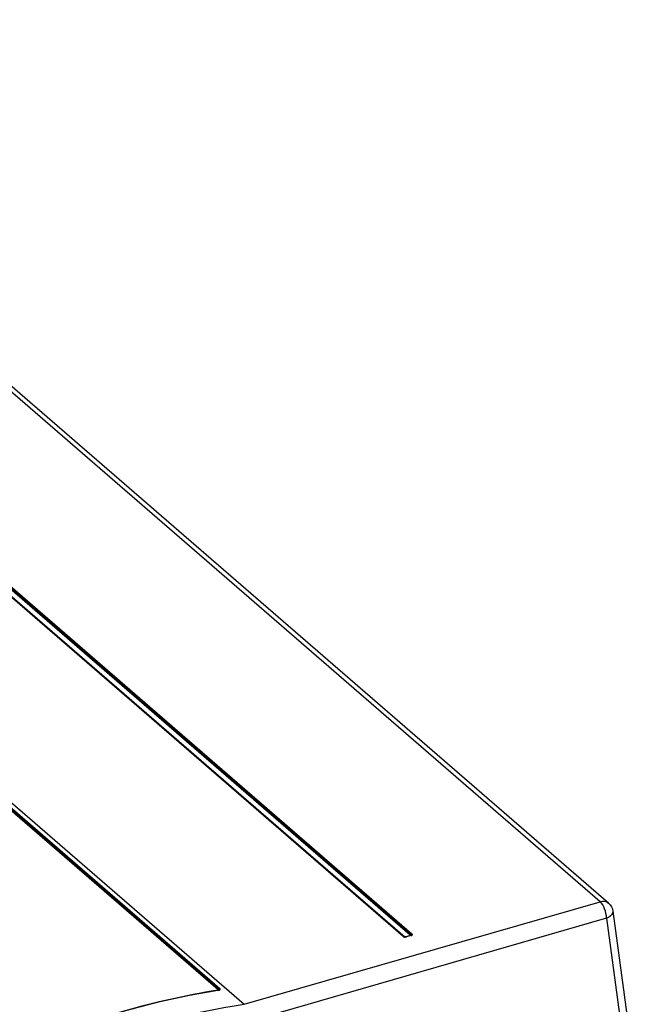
# Model space of a CAD drawing. Header units: inches. Extents: x 0 to 117, y 0 to 83.
# Tile 66 of 67: x 103.3 to 107.13, y 25.39 to 31.37. Entities that reach past the tile are written whole.
import ezdxf

# ---------------------------------------------------------------- set-up
doc = ezdxf.new("R2010")
doc.units = ezdxf.units.IN
doc.header["$LTSCALE"] = 6.431102
doc.header["$MEASUREMENT"] = 0
doc.layers.get('0').update_dxf_attribs({"linetype": 'CONTINUOUS'})

msp = doc.modelspace()

# ---------------------------------------------------------------- linework, layer by layer
at = {"color": 7, "linetype": 'CONTINUOUS'}
for p, q in [((106.8259, 26.0123), (100.6349, 31.3739)), ((106.8775, 26.0036), (100.6865, 31.3652)), ((98.9942, 30.2994), (104.6648, 25.3884)), ((105.6734, 25.8091), (101.4707, 29.4487)), ((105.6789, 25.8134), (101.4762, 29.453)), ((101.481, 29.4567), (105.6836, 25.8171)), ((105.6291, 25.8014), (101.4264, 29.441)), ((105.6336, 25.8006), (101.4309, 29.4402)), ((101.4366, 29.4388), (105.6393, 25.7992)), ((104.5054, 25.4771), (100.3069, 29.1131)), ((104.511, 25.4806), (100.3125, 29.1166)), ((100.3182, 29.1201), (104.5167, 25.4841)), ((104.6648, 25.3884), (106.8259, 26.0123)), ((106.9039, 25.9548), (107.1252, 24.3337)), ((106.8653, 25.9112), (104.6995, 25.286)), ((106.8653, 25.9112), (107.0856, 24.2975)), ((105.639, 25.7988), (105.6398, 25.7992)), ((105.676, 25.807), (105.6447, 25.7985)), ((105.6779, 25.8064), (105.6506, 25.7985)), ((105.6832, 25.8144), (105.6817, 25.8147)), ((104.5056, 25.4746), (104.5037, 25.4743)), ((104.5083, 25.4751), (104.5056, 25.4746)), ((104.5104, 25.4743), (104.5085, 25.474)), ((104.5107, 25.4789), (104.5097, 25.4792)), ((104.5113, 25.476), (104.5114, 25.476)), ((104.5113, 25.476), (104.5114, 25.476)), ((104.5179, 25.4827), (104.5167, 25.4841))]:
    msp.add_line(p, q, dxfattribs=at)
for points in [[(105.6291, 25.8014), (105.6297, 25.8015), (105.6303, 25.8016), (105.6309, 25.8016), (105.6315, 25.8016), (105.632, 25.8015), (105.6325, 25.8013), (105.633, 25.801), (105.6335, 25.8007), (105.6336, 25.8006)], [(105.6375, 25.799), (105.6379, 25.799), (105.6386, 25.7991), (105.6393, 25.7992)], [(105.641, 25.7984), (105.6408, 25.7985), (105.6403, 25.7987), (105.6398, 25.7989), (105.6393, 25.7992)], [(105.6487, 25.7992), (105.6489, 25.7992), (105.6492, 25.7992), (105.6495, 25.7991), (105.6499, 25.799), (105.6502, 25.7988), (105.6506, 25.7985)], [(105.6734, 25.8091), (105.6741, 25.8093), (105.6748, 25.8096), (105.6755, 25.81), (105.6761, 25.8104), (105.6767, 25.8109), (105.6773, 25.8115), (105.6779, 25.812), (105.6784, 25.8127), (105.6792, 25.814)], [(105.6792, 25.8086), (105.6791, 25.8085), (105.679, 25.8084), (105.6788, 25.8083), (105.6785, 25.8081), (105.6782, 25.8079), (105.6777, 25.8077), (105.6772, 25.8074), (105.6766, 25.8072), (105.676, 25.807)], [(105.6779, 25.8064), (105.6775, 25.8067), (105.6772, 25.8069), (105.6768, 25.807), (105.6765, 25.8071), (105.6762, 25.8071), (105.676, 25.807)], [(105.6792, 25.814), (105.6797, 25.8145), (105.6802, 25.815), (105.6807, 25.8155), (105.6812, 25.8159), (105.6818, 25.8163), (105.6824, 25.8167), (105.683, 25.8169), (105.6836, 25.8171)], [(104.5037, 25.4744), (104.5043, 25.4745), (104.5049, 25.4747), (104.5053, 25.4749), (104.5057, 25.4752), (104.506, 25.4756), (104.5061, 25.476), (104.506, 25.4763), (104.5058, 25.4767), (104.5054, 25.4771)], [(104.5115, 25.4812), (104.5105, 25.48), (104.51, 25.4794), (104.5094, 25.4789), (104.5088, 25.4785), (104.5081, 25.4781), (104.5075, 25.4777), (104.5068, 25.4775), (104.5061, 25.4773), (104.5054, 25.4771)], [(104.5113, 25.476), (104.5112, 25.4759), (104.5107, 25.4757), (104.5098, 25.4754), (104.5086, 25.4751), (104.5083, 25.4751)], [(104.5083, 25.4751), (104.5085, 25.4751), (104.5088, 25.4751), (104.5092, 25.475), (104.5096, 25.4748), (104.51, 25.4746), (104.5104, 25.4743)], [(104.5115, 25.4812), (104.5121, 25.4817), (104.5127, 25.4822), (104.5133, 25.4827), (104.5139, 25.4831), (104.5146, 25.4834), (104.5153, 25.4837), (104.516, 25.4839), (104.5167, 25.4841)]]:
    msp.add_lwpolyline(points, dxfattribs=at)
msp.add_arc((105.6412, 25.8031), 0.00588, 311.49478, 321.39327, dxfattribs=at)
for points, knots in [([(106.8259, 26.0123), (106.8306, 26.0137), (106.8481, 26.0171), (106.8677, 26.0121), (106.8775, 26.0036)], [0, 0, 0, 0, 0.275279, 1, 1, 1, 1]), ([(106.8653, 25.9112), (106.8651, 25.9308), (106.8568, 25.9671), (106.8389, 26.0011), (106.8259, 26.0123)], [0, 0, 0, 0, 0.533342, 1, 1, 1, 1]), ([(106.9039, 25.9548), (106.9045, 25.9508), (106.9012, 25.9298), (106.8803, 25.9174), (106.8653, 25.9112)], [0, 0, 0, 0, 0.197557, 1, 1, 1, 1]), ([(105.6487, 25.7992), (105.6458, 25.7983), (105.6446, 25.7976), (105.6388, 25.7986), (105.639, 25.7988)], [0, 0, 0, 0, 0.911997, 1, 1, 1, 1]), ([(105.6779, 25.8064), (105.6806, 25.8072), (105.6843, 25.8079), (105.6872, 25.8131), (105.6843, 25.814), (105.6832, 25.8144)], [0, 0, 0, 0, 0.578791, 0.747679, 1, 1, 1, 1]), ([(105.6789, 25.8134), (105.6796, 25.8127), (105.6812, 25.8112), (105.6802, 25.8088), (105.6794, 25.8085)], [0, 0, 0, 0, 0.546184, 1, 1, 1, 1]), ([(103.3044, 25.1284), (103.4031, 25.1693), (103.792, 25.3187), (104.1979, 25.4249), (104.5037, 25.4744)], [0, 0, 0, 0, 0.256412, 1, 1, 1, 1]), ([(104.5037, 25.4743), (104.4037, 25.458), (103.9957, 25.3785), (103.5979, 25.2492), (103.3077, 25.1287)], [0, 0, 0, 0, 0.243899, 1, 1, 1, 1]), ([(104.5085, 25.474), (104.4082, 25.4577), (103.9987, 25.378), (103.5995, 25.2483), (103.3083, 25.1273)], [0, 0, 0, 0, 0.243856, 1, 1, 1, 1]), ([(104.5104, 25.4743), (104.5131, 25.4748), (104.5185, 25.4755), (104.5189, 25.4813), (104.5179, 25.4827)], [0, 0, 0, 0, 0.602911, 1, 1, 1, 1]), ([(104.5118, 25.4759), (104.5123, 25.4762), (104.5138, 25.4778), (104.5115, 25.4786), (104.5107, 25.4789)], [0, 0, 0, 0, 0.400259, 1, 1, 1, 1]), ([(103.3688, 25.0147), (103.4752, 25.0602), (103.8945, 25.2241), (104.3337, 25.339), (104.6645, 25.3887)], [0, 0, 0, 0, 0.256903, 1, 1, 1, 1])]:
    msp.add_open_spline(points, degree=3, knots=knots, dxfattribs=at)
for points in [[(106.8775, 26.0036), (106.8915, 25.9915), (106.9014, 25.9731), (106.9039, 25.9548)], [(105.6291, 25.8014), (105.6332, 25.7978), (105.641, 25.7952), (105.6451, 25.7987)]]:
    msp.add_open_spline(points, degree=3, dxfattribs=at)

doc.saveas('drawing.dxf')
